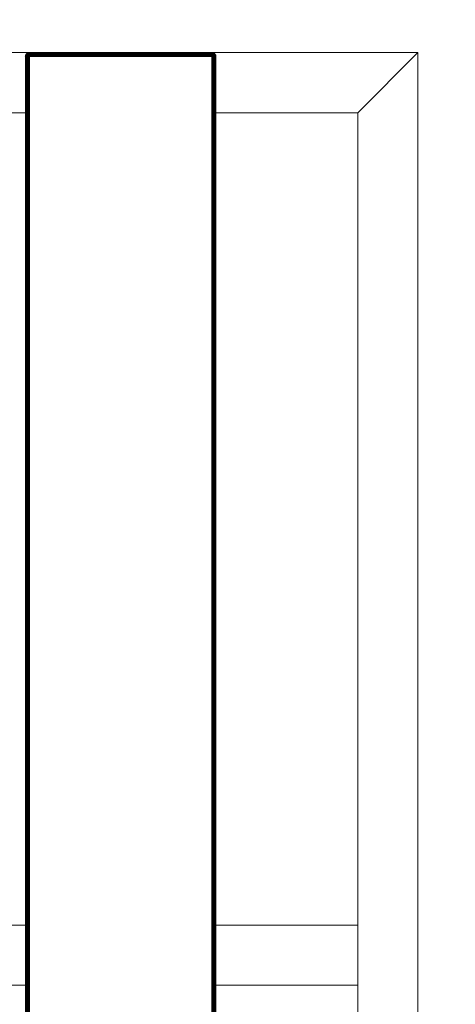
# Model space of a CAD drawing. Header units: millimetres. Extents: x -54833 to 17168, y -29122 to 68726.
# Tile 31 of 122: x -41833 to -41616, y 8425 to 8916. Entities that reach past the tile are written whole.
import ezdxf

# ---------------------------------------------------------------- set-up
doc = ezdxf.new("R2010")
doc.units = ezdxf.units.MM
for name, color, linetype, lineweight, true_color in [('Furniture-2', 7, 'Continuous', 9, 0xaaaaaa), ('Kohvikulaud-1', 7, 'Continuous', 9, 0xaaaaaa), ('Surface Pattern-1', 7, 'Continuous', 9, 0x232323)]:
    doc.layers.add(name, color=color, linetype=linetype, lineweight=lineweight, true_color=true_color)

# ---------------------------------------------------------------- blocks, each defined once
blk = doc.blocks.new('MA_Kohvikulaud - Kohvikulaud_DWG-11500971-1_ korruse plaan')
at = {"layer": 'Kohvikulaud-1'}
for p, q in [((-40, 450), (860, 450)), ((664.37, 448), (664.41, 448.36)), ((664.41, 448.36), (664.37, 448)), ((664.41, 448.03), (664.37, 448)), ((664.41, 448.36), (664.52, 448.74)), ((664.41, 448.36), (664.52, 448.73)), ((664.52, 448.07), (664.41, 448)), ((664.41, -448), (664.41, 448)), ((664.52, 448.74), (664.7, 449.09)), ((664.7, 449.09), (664.52, 448.73)), ((664.52, 448.73), (664.7, 449.09)), ((664.7, 449.08), (664.52, 448.68)), ((664.52, 448.7), (664.7, 449.08)), ((664.52, 448.68), (664.7, 449.02)), ((664.52, 448.62), (664.7, 449.02)), ((664.52, 448.62), (664.7, 448.92)), ((664.52, 448.52), (664.7, 448.92)), ((664.52, 448.52), (664.7, 448.77)), ((664.52, 448.4), (664.7, 448.77)), ((664.52, 448.4), (664.7, 448.6)), ((664.52, 448.27), (664.7, 448.6)), ((664.52, 448.27), (664.7, 448.4)), ((664.52, 448.13), (664.7, 448.4)), ((664.52, 448.13), (664.7, 448.2)), ((664.7, 448), (664.52, 448.07)), ((664.7, 448), (664.52, 448.07)), ((664.52, 448), (664.52, -448)), ((664.7, 449.09), (664.96, 449.41)), ((664.96, 449.41), (664.7, 449.09)), ((664.96, 449.39), (664.7, 449.08)), ((664.7, 449.02), (664.96, 449.31)), ((664.7, 448.92), (664.96, 449.18)), ((664.7, 449.09), (664.7, 449.08)), ((664.7, 449.08), (664.7, 449.02)), ((664.7, 449.02), (664.7, 448.92)), ((664.7, 448.77), (664.96, 449)), ((664.7, 448.92), (664.7, 448.77)), ((664.7, 448.6), (664.96, 448.77)), ((664.7, 448.77), (664.7, 448.6)), ((664.7, 448.6), (664.7, 448.4)), ((664.7, 448.4), (664.96, 448.52)), ((664.7, 448.4), (664.7, 448.2)), ((664.7, 448.2), (664.96, 448.26)), ((664.7, 448), (664.7, 448.2)), ((664.7, 448), (664.96, 448)), ((664.7, -448), (664.7, 448)), ((664.96, 449.41), (665.28, 449.67)), ((665.28, 449.67), (664.96, 449.41)), ((665.28, 449.65), (664.96, 449.39)), ((664.96, 449.31), (665.28, 449.56)), ((664.96, 449.41), (664.96, 449.39)), ((664.96, 449.18), (665.28, 449.4)), ((664.96, 449.39), (664.96, 449.31)), ((664.96, 449.31), (664.96, 449.18)), ((664.96, 449), (665.28, 449.18)), ((664.96, 449.18), (664.96, 449)), ((664.96, 449), (664.96, 448.77)), ((664.96, 448.77), (665.28, 448.92)), ((664.96, 448.77), (664.96, 448.52)), ((664.96, 448.52), (665.28, 448.62)), ((664.96, 448.52), (664.96, 448.26)), ((664.96, 448.26), (665.28, 448.3)), ((664.96, 448), (664.96, 448.26)), ((664.96, 448), (665.28, 448)), ((664.96, -448), (664.96, 448)), ((665.28, 449.67), (665.64, 449.86)), ((665.64, 449.86), (665.28, 449.67)), ((665.64, 449.83), (665.28, 449.65)), ((665.28, 449.56), (665.64, 449.73)), ((665.28, 449.67), (665.28, 449.65)), ((665.28, 449.65), (665.28, 449.56)), ((665.28, 449.4), (665.64, 449.56)), ((665.28, 449.56), (665.28, 449.4)), ((665.28, 449.4), (665.28, 449.18)), ((665.28, 449.18), (665.64, 449.31)), ((665.28, 449.18), (665.28, 448.92)), ((665.28, 448.92), (665.64, 449.02)), ((665.28, 448.92), (665.28, 448.62)), ((665.28, 448.62), (665.64, 448.68)), ((665.28, 448.62), (665.28, 448.3)), ((665.28, 448.3), (665.64, 448.34)), ((665.28, 448), (665.28, 448.3)), ((665.28, 448), (665.64, 448)), ((665.28, -448), (665.28, 448)), ((665.64, 449.86), (666.01, 449.97)), ((666.01, 449.97), (665.64, 449.86)), ((666.01, 449.93), (665.64, 449.83)), ((665.64, 449.86), (665.64, 449.83)), ((665.64, 449.73), (666.01, 449.83)), ((665.64, 449.83), (665.64, 449.73)), ((665.64, 449.73), (665.64, 449.56)), ((665.64, 449.56), (666.01, 449.65)), ((665.64, 449.56), (665.64, 449.31)), ((665.64, 449.31), (666.01, 449.39)), ((665.64, 449.31), (665.64, 449.02)), ((665.64, 449.02), (666.01, 449.08)), ((665.64, 449.02), (665.64, 448.68)), ((665.64, 448.68), (666.01, 448.72)), ((665.64, 448.68), (665.64, 448.34)), ((665.64, 448.34), (666.01, 448.36)), ((665.64, 448), (665.64, 448.34)), ((665.64, 448), (666.01, 448)), ((665.64, -448), (665.64, 448)), ((666.01, 449.97), (666.38, 450)), ((666.38, 450), (666.01, 449.97)), ((666.38, 449.97), (666.01, 449.93)), ((666.01, 449.97), (666.01, 449.93)), ((666.01, 449.83), (666.01, 449.93)), ((666.38, 449.86), (666.01, 449.83)), ((666.01, 449.65), (666.01, 449.83)), ((666.38, 449.67), (666.01, 449.65)), ((666.01, 449.39), (666.01, 449.65)), ((666.38, 449.41), (666.01, 449.39)), ((666.01, 449.08), (666.01, 449.39)), ((666.38, 449.09), (666.01, 449.08)), ((666.01, 448.72), (666.01, 449.08)), ((666.38, 448.74), (666.01, 448.72)), ((666.01, 448.36), (666.01, 448.72)), ((666.01, 448), (666.01, 448.36)), ((666.38, 448.36), (666.01, 448.36)), ((666.01, 448), (666.38, 448)), ((666.01, -448), (666.01, 448)), ((666.38, 450), (757.37, 450)), ((666.38, 449.97), (666.38, 450)), ((757.37, 450), (666.38, 450)), ((666.38, 449.86), (666.38, 449.97)), ((757.37, 449.97), (666.38, 449.97)), ((666.38, 449.67), (666.38, 449.86)), ((666.38, 449.86), (757.37, 449.86)), ((666.38, 449.41), (666.38, 449.67)), ((666.38, 449.67), (757.37, 449.67)), ((666.38, 449.09), (666.38, 449.41)), ((666.38, 449.41), (757.37, 449.41)), ((666.38, 448.74), (666.38, 449.09)), ((666.38, 449.09), (757.37, 449.09)), ((666.38, 448.36), (666.38, 448.74)), ((666.38, 448.74), (757.37, 448.74)), ((666.38, 448), (666.38, 448.36)), ((666.38, 448.36), (757.37, 448.36)), ((757.37, 448), (666.38, 448)), ((666.38, 448), (666.38, -448)), ((757.37, 450), (757.74, 449.97)), ((757.37, 449.97), (757.37, 450)), ((757.74, 449.97), (757.37, 450)), ((757.37, 449.86), (757.37, 449.97)), ((757.74, 449.93), (757.37, 449.97)), ((757.37, 449.67), (757.37, 449.86)), ((757.74, 449.83), (757.37, 449.86)), ((757.37, 449.41), (757.37, 449.67)), ((757.74, 449.65), (757.37, 449.67)), ((757.37, 449.09), (757.37, 449.41)), ((757.74, 449.39), (757.37, 449.41)), ((757.37, 448.74), (757.37, 449.09)), ((757.74, 449.08), (757.37, 449.09)), ((757.37, 448.36), (757.37, 448.74)), ((757.74, 448.72), (757.37, 448.74)), ((757.37, 448), (757.37, 448.36)), ((757.74, 448.36), (757.37, 448.36)), ((757.37, -448), (757.37, 448)), ((757.37, 448), (757.74, 448)), ((757.74, 449.97), (758.11, 449.86)), ((757.74, 449.93), (757.74, 449.97)), ((758.11, 449.86), (757.74, 449.97)), ((758.11, 449.83), (757.74, 449.93)), ((757.74, 449.93), (757.74, 449.83)), ((757.74, 449.83), (758.11, 449.73)), ((757.74, 449.83), (757.74, 449.65)), ((757.74, 449.65), (758.11, 449.56)), ((757.74, 449.65), (757.74, 449.39)), ((757.74, 449.39), (758.11, 449.31)), ((757.74, 449.39), (757.74, 449.08)), ((757.74, 449.08), (758.11, 449.02)), ((757.74, 449.08), (757.74, 448.72)), ((757.74, 448.72), (758.11, 448.68)), ((757.74, 448.72), (757.74, 448.36)), ((757.74, 448.36), (758.11, 448.34)), ((757.74, 448.36), (757.74, 448)), ((757.74, 448), (758.11, 448)), ((757.74, 448), (757.74, -448)), ((758.11, 449.86), (758.47, 449.67)), ((758.11, 449.83), (758.11, 449.86)), ((758.47, 449.67), (758.11, 449.86)), ((758.47, 449.65), (758.11, 449.83)), ((758.11, 449.83), (758.11, 449.73)), ((758.11, 449.73), (758.47, 449.56)), ((758.11, 449.73), (758.11, 449.56)), ((758.11, 449.56), (758.47, 449.4)), ((758.11, 449.56), (758.11, 449.31)), ((758.11, 449.31), (758.47, 449.18)), ((758.11, 449.31), (758.11, 449.02)), ((758.11, 449.02), (758.47, 448.92)), ((758.11, 449.02), (758.11, 448.68)), ((758.11, 448.68), (758.47, 448.62)), ((758.11, 448.68), (758.11, 448.34)), ((758.11, 448.34), (758.47, 448.3)), ((758.11, 448.34), (758.11, 448)), ((758.11, 448), (758.47, 448)), ((758.11, -448), (758.11, 448)), ((758.47, 449.67), (758.79, 449.41)), ((758.47, 449.65), (758.47, 449.67)), ((758.79, 449.41), (758.47, 449.67)), ((758.79, 449.39), (758.47, 449.65)), ((758.47, 449.65), (758.47, 449.56)), ((758.47, 449.56), (758.79, 449.31)), ((758.47, 449.56), (758.47, 449.4)), ((758.47, 449.4), (758.79, 449.18)), ((758.47, 449.4), (758.47, 449.18)), ((758.47, 449.18), (758.79, 449)), ((758.47, 449.18), (758.47, 448.92)), ((758.47, 448.92), (758.79, 448.77)), ((758.47, 448.92), (758.47, 448.62)), ((758.47, 448.62), (758.79, 448.52)), ((758.47, 448.62), (758.47, 448.3)), ((758.47, 448.3), (758.79, 448.26)), ((758.47, 448.3), (758.47, 448)), ((758.47, 448), (758.79, 448)), ((758.47, -448), (758.47, 448)), ((758.79, 449.41), (759.05, 449.09)), ((758.79, 449.39), (758.79, 449.41)), ((759.05, 449.09), (758.79, 449.41)), ((759.05, 449.08), (758.79, 449.39)), ((758.79, 449.39), (758.79, 449.31)), ((758.79, 449.31), (759.05, 449.02)), ((758.79, 449.31), (758.79, 449.18)), ((758.79, 449.18), (759.05, 448.92)), ((758.79, 449.18), (758.79, 449)), ((758.79, 449), (759.05, 448.77)), ((758.79, 449), (758.79, 448.77)), ((758.79, 448.77), (759.05, 448.6)), ((758.79, 448.77), (758.79, 448.52)), ((758.79, 448.52), (759.05, 448.4)), ((758.79, 448.52), (758.79, 448.26)), ((758.79, 448.26), (759.05, 448.2)), ((758.79, 448.26), (758.79, 448)), ((758.79, 448), (759.05, 448)), ((758.79, -448), (758.79, 448)), ((759.05, 449.09), (759.23, 448.74)), ((759.05, 449.08), (759.05, 449.09)), ((759.23, 448.74), (759.05, 449.09)), ((759.05, 449.08), (759.23, 448.72)), ((759.05, 449.08), (759.05, 449.02)), ((759.23, 448.73), (759.05, 449.08)), ((759.23, 448.7), (759.05, 449.02)), ((759.05, 449.02), (759.23, 448.7)), ((759.05, 449.02), (759.05, 448.92)), ((759.05, 448.92), (759.23, 448.65)), ((759.05, 448.92), (759.23, 448.65)), ((759.05, 448.92), (759.05, 448.77)), ((759.05, 448.77), (759.23, 448.57)), ((759.05, 448.77), (759.23, 448.57)), ((759.05, 448.77), (759.05, 448.6)), ((759.05, 448.6), (759.23, 448.46)), ((759.05, 448.6), (759.23, 448.46)), ((759.05, 448.6), (759.05, 448.4)), ((759.05, 448.4), (759.23, 448.34)), ((759.05, 448.4), (759.23, 448.34)), ((759.05, 448.4), (759.05, 448.2)), ((759.05, 448.2), (759.23, 448.2)), ((759.05, 448.2), (759.23, 448.2)), ((759.05, 448.2), (759.05, 448)), ((759.05, 448), (759.23, 448.07)), ((759.05, 448), (759.23, 448.07)), ((759.05, -448), (759.05, 448)), ((759.23, 448.74), (759.34, 448.36)), ((759.23, 448.73), (759.34, 448.36)), ((759.23, 448), (759.34, 448.03)), ((759.23, -448), (759.23, 448)), ((759.34, 448.36), (759.38, 448)), ((759.34, 448.36), (759.38, 448)), ((759.34, 448.03), (759.38, 448)), ((759.34, -448), (759.34, 448)), ((860, 450), (830, 420)), ((830, 420), (860, 450)), ((860, 450), (860, -450)), ((666.38, 420), (656.75, 420)), ((830, 420), (757.37, 420)), ((830, -420), (830, 420)), ((666.38, 15), (656.75, 15)), ((830, 15), (757.37, 15)), ((830, 15), (830, -15)), ((666.38, -15), (656.75, -15)), ((830, -15), (757.37, -15))]:
    blk.add_line(p, q, dxfattribs=at)
blk = doc.blocks.new('MA_Kohvikulaud - MA_Kohvikulaud-11500981-1_ korruse plaan')
blk.add_blockref('MA_Kohvikulaud - Kohvikulaud_DWG-11500971-1_ korruse plaan', (-357.3, 23.93))

msp = doc.modelspace()

# ---------------------------------------------------------------- hatches: boundary and pattern name
at = {"layer": 'Surface Pattern-1'}
h = msp.add_hatch(dxfattribs=at)
h.set_pattern_fill('FP_30', color=256, style=0, pattern_type=2)
h.set_pattern_definition([(0, (0, 0), (0, 600), []), (90, (0, 0), (-600, 4e-14), [])])
h.paths.add_polyline_path([(-40469.36, 796), (-38928.99, 796), (-40163.39, 3075.81), (-40163.39, 4239.21), (-38798.43, 7692.57), (-40511.02, 9948.51), (-42590, 9948.51), (-42590, 1350.38), (-42335, 1350.38), (-42335, 850.38), (-42590, 850.38), (-42590, 796), (-42211.45, 796)])
h.paths.add_polyline_path([(-39990.07, 5450.01), (-40027.09, 5452.14), (-40078.78, 5461.76), (-40108.95, 5471.26), (-40145.02, 5486.47), (-40169.35, 5499.89), (-40200.45, 5520.67), (-40227.18, 5543.06), (-40251.6, 5567.94), (-40271.29, 5592.17), (-40293.88, 5626.63), (-40306.03, 5650.29), (-40319.46, 5682.7), (-40330.23, 5718.8), (-40337.08, 5755.89), (-40339.39, 5784.68), (-40339.15, 5821.8), (-40335.73, 5852.67), (-40327.97, 5890.4), (-40319.52, 5917.07), (-40306.34, 5949.25), (-40287.62, 5983.64), (-40270.11, 6009.45), (-40249.71, 6034.12), (-40224.59, 6059.29), (-40198.01, 6081.12), (-40163.54, 6103.71), (-40136.27, 6117.57), (-40105.15, 6130.11), (-40072.2, 6139.85), (-40038.25, 6146.31), (-40005.49, 6149.21), (-39968.37, 6148.98), (-39937.5, 6145.56), (-39901.57, 6138.24), (-39871.4, 6128.74), (-39835.33, 6113.53), (-39811, 6100.11), (-39779.89, 6079.33), (-39753.17, 6056.94), (-39730.81, 6034.34), (-39709.06, 6007.83), (-39686.47, 5973.37), (-39674.32, 5949.71), (-39660.88, 5917.3), (-39650.12, 5881.2), (-39643.5, 5845.36), (-39640.92, 5815.32), (-39641.3, 5777.16), (-39644.62, 5747.05), (-39652.38, 5709.62), (-39660.83, 5682.93), (-39674.01, 5650.76), (-39692.73, 5616.36), (-39710.23, 5590.55), (-39730.64, 5565.88), (-39755.75, 5540.71), (-39782.34, 5518.88), (-39816.8, 5496.29), (-39844.08, 5482.43), (-39875.19, 5469.89), (-39908.16, 5460.15), (-39946.21, 5453.06), (-39974.85, 5450.79), (-39982.59, 5450.39)])
h.paths.add_polyline_path([(-39990.08, 5490.01), (-40008.19, 5491.02), (-39997.37, 5490.35)])
h.paths.add_polyline_path([(-39974.24, 5490.82), (-39936.92, 5494.87), (-39905.71, 5501.93), (-39946.21, 5493.59), (-39972.18, 5491.02)])
h.paths.add_polyline_path([(-40036.5, 5493.89), (-40088.1, 5506.53), (-40040.74, 5494.51)])
h.paths.add_polyline_path([(-40095.39, 5508.84), (-40143.41, 5531.23), (-40101.41, 5510.98)])
h.paths.add_polyline_path([(-39857.1, 5520.47), (-39824.1, 5538.55), (-39800.07, 5555.46), (-39831.19, 5534.3), (-39851.97, 5523.21)])
h.paths.add_polyline_path([(-40149.95, 5534.83), (-40191.8, 5565.41), (-40154.14, 5537.34), (-40152.89, 5536.59)])
h.paths.add_polyline_path([(-40219.97, 5592.53), (-40251.93, 5635.1), (-40266.96, 5661.8), (-40242.72, 5620.73), (-40221.09, 5593.77)])
h.paths.add_polyline_path([(-39760.22, 5592.72), (-39736.83, 5621.8), (-39758.81, 5594.44)])
h.paths.add_polyline_path([(-39724.01, 5641.88), (-39706.91, 5674.68), (-39721.41, 5646.77)])
h.paths.add_polyline_path([(-40281.83, 5696.11), (-40294.89, 5746.71), (-40298.58, 5776.28), (-40291.67, 5729.28), (-40281.96, 5696.48)])
h.paths.add_polyline_path([(-39698.39, 5696.54), (-39687.46, 5734.16), (-39682.79, 5762.05), (-39691.36, 5719.66), (-39698.15, 5697.34)])
h.paths.add_polyline_path([(-39680.93, 5784.68), (-39680.92, 5784.77), (-39680.93, 5784.77)])
h.paths.add_polyline_path([(-40299.41, 5785.2), (-40297.28, 5836.91), (-40299.72, 5791.15)])
h.paths.add_polyline_path([(-39683.95, 5845.76), (-39691.5, 5882.02), (-39685.01, 5851.05)])
h.paths.add_polyline_path([(-40296.29, 5846.31), (-40283.64, 5897.93), (-40295.67, 5850.57)])
h.paths.add_polyline_path([(-40281.34, 5905.21), (-40258.94, 5953.23), (-40279.2, 5911.23)])
h.paths.add_polyline_path([(-39710.63, 5933.06), (-39728.73, 5966.07), (-39745.64, 5990.1), (-39724.48, 5958.98), (-39713.38, 5938.2)])
h.paths.add_polyline_path([(-40255.34, 5959.77), (-40224.76, 6001.63), (-40252.84, 5963.97)])
h.paths.add_polyline_path([(-40197.64, 6029.8), (-40155.53, 6061.45), (-40128.38, 6076.79), (-40169.44, 6052.55), (-40194.19, 6032.93)])
h.paths.add_polyline_path([(-39782.9, 6029.96), (-39811.97, 6053.35), (-39786.56, 6032.96)])
h.paths.add_polyline_path([(-39832.06, 6066.16), (-39864.85, 6083.26), (-39836.94, 6068.77)])
h.paths.add_polyline_path([(-40094.06, 6091.66), (-40042.2, 6104.97), (-40013.9, 6108.41), (-40060.89, 6101.49), (-40089.24, 6093.38)])
h.paths.add_polyline_path([(-39886.71, 6091.78), (-39924.39, 6102.74), (-39890.76, 6093.01)])
h.paths.add_polyline_path([(-39945.17, 6106.3), (-39982.84, 6109.66), (-39945.38, 6106.33)])
h.paths.add_polyline_path([(-39564.5, 6184.9), (-40012.64, 6225.79), (-39994.95, 6405.16), (-39989.99, 6405.34), (-39987.55, 6421.07), (-39895.96, 6413.09), (-39893.62, 6466.18), (-39990.98, 6474.65), (-39991.91, 6464.03), (-40021.79, 6466.63), (-39980.92, 6936.19), (-39951.03, 6933.59), (-39950.14, 6922.8), (-39503.65, 6883.93), (-39502.73, 6894.56), (-39472.84, 6891.96), (-39513.71, 6422.4), (-39543.6, 6425), (-39543.88, 6435.74), (-39642.49, 6442.12), (-39644.86, 6391.24), (-39554.26, 6383.26), (-39554.26, 6366.79), (-39548.71, 6366.31), (-39564.26, 6187.62)])
h.paths.add_polyline_path([(-39591.05, 6225.81), (-39589.28, 6255.26), (-39977.03, 6289.02), (-39979.59, 6259.63), (-39591.4, 6225.84)])
h.paths.add_polyline_path([(-39676.79, 6394.02), (-39674.45, 6447.1), (-39861.47, 6463.38), (-39864.03, 6410.31), (-39678.22, 6394.14)])
h.paths.add_polyline_path([(-39562.92, 6549.03), (-39562.48, 6554.08), (-39951.01, 6587.9), (-39951.45, 6582.85), (-39568.14, 6549.48)])
h.paths.add_polyline_path([(-39553.27, 6659.86), (-39552.83, 6664.91), (-39941.36, 6698.73), (-39941.8, 6693.68), (-39568.14, 6661.15)])
h.paths.add_polyline_path([(-39543.62, 6770.69), (-39543.18, 6775.74), (-39931.71, 6809.56), (-39932.15, 6804.51), (-39568.14, 6772.83)])
h.paths.add_polyline_path([(-39265.12, 6830.98), (-40093.57, 7182.64), (-39740.86, 8010.65), (-38914.27, 7657.53), (-39264.88, 6831.55)])
h.paths.add_polyline_path([(-39340.85, 6895.72), (-39182.6, 7268.52), (-39187.78, 7270.72), (-39346.02, 6897.92)])
h.paths.add_polyline_path([(-39433.47, 6935.04), (-39275.22, 7307.84), (-39281.01, 7308.6), (-39438.65, 6937.23)])
h.paths.add_polyline_path([(-39526.1, 6974.35), (-39367.85, 7347.16), (-39373.03, 7349.36), (-39531.27, 6976.55)])
h.paths.add_polyline_path([(-39618.72, 7013.67), (-39460.48, 7386.48), (-39465.65, 7388.67), (-39623.9, 7015.87)])
h.paths.add_polyline_path([(-39711.35, 7052.99), (-39553.1, 7425.79), (-39558.28, 7427.99), (-39716.53, 7055.19)])
h.paths.add_polyline_path([(-42251.66, 7079.83), (-42555.49, 7411.78), (-42421.7, 7532.54), (-42418.31, 7528.87), (-42406.13, 7539.99), (-42341.78, 7472.95), (-42304.1, 7507.72), (-42371.93, 7581.21), (-42382.17, 7571.76), (-42402.51, 7593.8), (-42051.37, 7917.91), (-42031.02, 7895.87), (-42041.25, 7886.42), (-41736.04, 7555.74), (-41725.81, 7565.19), (-41705.46, 7543.15), (-42056.61, 7219.04), (-42076.95, 7241.08), (-42066.72, 7250.53), (-42136.24, 7322.44), (-42171.98, 7286.3), (-42111.82, 7218.42), (-42121.09, 7206.85), (-42119.33, 7201.97), (-42251.13, 7080.32)])
h.paths.add_polyline_path([(-39803.97, 7092.31), (-39645.73, 7465.11), (-39650.91, 7467.31), (-39809.15, 7094.5)])
h.paths.add_polyline_path([(-42243.75, 7127.95), (-42222.08, 7147.96), (-42488.16, 7433.1), (-42508.02, 7414.27), (-42244.28, 7128.52)])
h.paths.add_polyline_path([(-39896.6, 7131.62), (-39738.35, 7504.43), (-39743.53, 7506.62), (-39901.78, 7133.82)])
h.paths.add_polyline_path([(-39989.23, 7170.94), (-39830.98, 7543.74), (-39895.99, 7571.34), (-40054.24, 7198.54), (-39998.33, 7174.8)])
h.paths.add_polyline_path([(-39170.88, 7296.14), (-39012.63, 7668.94), (-39017.81, 7671.14), (-39176.05, 7298.34)])
h.paths.add_polyline_path([(-42193.9, 7310.05), (-42154.89, 7346.06), (-42283.76, 7485.68), (-42321.2, 7447.97), (-42194.05, 7310.21)])
h.paths.add_polyline_path([(-39263.5, 7335.46), (-39105.26, 7708.26), (-39110.43, 7710.46), (-39268.68, 7337.65)])
h.paths.add_polyline_path([(-42005.34, 7348.01), (-42001.62, 7351.44), (-42266.13, 7638.03), (-42269.86, 7634.59), (-42011.85, 7355.06)])
h.paths.add_polyline_path([(-39356.13, 7374.77), (-39197.88, 7747.58), (-39203.06, 7749.78), (-39361.31, 7376.97), (-39356.99, 7375.14)])
h.paths.add_polyline_path([(-39448.75, 7414.09), (-39290.51, 7786.89), (-39295.69, 7789.09), (-39453.93, 7416.29)])
h.paths.add_polyline_path([(-41923.59, 7423.46), (-41919.87, 7426.9), (-42184.38, 7713.48), (-42188.11, 7710.05), (-41935.13, 7435.96)])
h.paths.add_polyline_path([(-39541.38, 7453.41), (-39383.13, 7826.21), (-39388.31, 7828.41), (-39546.56, 7455.61), (-39542.25, 7453.77)])
h.paths.add_polyline_path([(-40186.34, 7476.6), (-40519.62, 7809.89), (-40498.41, 7831.1), (-40490.87, 7823.56), (-40420.15, 7894.27), (-40459.1, 7930.4), (-40523.52, 7866.11), (-40535.12, 7877.71), (-40541.49, 7874.18), (-40668.83, 8001.52), (-40349.3, 8318.39), (-40223.28, 8189.54), (-40226.82, 8186.01), (-40215.22, 8174.28), (-40279.51, 8107.18), (-40243.38, 8071.04), (-40172.67, 8141.75), (-40180.21, 8149.3), (-40159, 8170.51), (-39825.71, 7837.22), (-39846.92, 7816.01), (-39854.47, 7823.56), (-40172.67, 7505.36), (-40165.12, 7497.81), (-40172.67, 7490.27)])
h.paths.add_polyline_path([(-39634.01, 7492.72), (-39475.76, 7865.53), (-39480.94, 7867.73), (-39639.18, 7494.92)])
h.paths.add_polyline_path([(-41841.84, 7498.92), (-41838.12, 7502.36), (-42102.63, 7788.94), (-42106.36, 7785.5), (-41849.29, 7506.99)])
h.paths.add_polyline_path([(-39726.63, 7532.04), (-39568.39, 7904.85), (-39573.56, 7907.04), (-39731.81, 7534.24), (-39727.08, 7532.23)])
h.paths.add_polyline_path([(-39819.26, 7571.36), (-39661.01, 7944.16), (-39726.89, 7969.71), (-39884.27, 7598.95), (-39853.47, 7585.88)])
h.paths.add_polyline_path([(-40230.1, 7605.21), (-39954.32, 7880.98), (-39957.91, 7884.57), (-40233.68, 7608.8)])
h.paths.add_polyline_path([(-40308.76, 7683.88), (-40033.84, 7960.5), (-40036.57, 7963.23), (-40312.34, 7687.46)])
h.paths.add_polyline_path([(-40387.43, 7762.54), (-40111.66, 8038.32), (-40115.24, 8041.9), (-40391.01, 7766.13)])
h.paths.add_polyline_path([(-40398.94, 7915.48), (-40264.59, 8049.83), (-40303.53, 8085.96), (-40435.08, 7951.61), (-40401.21, 7917.74)])
h.paths.add_polyline_path([(-40599.57, 7974.69), (-40323.8, 8250.46), (-40345.06, 8270.92), (-40620.43, 7995.54), (-40602.06, 7977.18)])
h.paths.add_polyline_path([(-42432.23, 7999.18), (-42534.86, 8001.18), (-42532.86, 8899.18), (-41634.86, 8899.18), (-41634.86, 7999.18), (-42429.21, 7999.18)])
h.paths.add_polyline_path([(-42031.73, 8029.18), (-42031.73, 8434.18), (-42037.36, 8434.18), (-42037.36, 8029.18)])
h.paths.add_polyline_path([(-42434.23, 8029.18), (-42434.23, 8434.18), (-42439.86, 8434.18), (-42439.86, 8029.18)])
h.paths.add_polyline_path([(-41836.11, 8029.18), (-41830.48, 8029.18), (-41830.48, 8434.18), (-41836.11, 8434.18), (-41836.11, 8131.86)])
h.paths.add_polyline_path([(-41931.11, 8029.18), (-41931.11, 8434.18), (-41936.73, 8434.18), (-41936.73, 8029.18)])
h.paths.add_polyline_path([(-42137.98, 8029.18), (-42132.36, 8029.18), (-42132.36, 8434.18), (-42137.98, 8434.18), (-42137.98, 8131.86)])
h.paths.add_polyline_path([(-42238.61, 8029.18), (-42232.98, 8029.18), (-42232.98, 8434.18), (-42238.61, 8434.18), (-42238.61, 8131.86)])
h.paths.add_polyline_path([(-42339.23, 8029.18), (-42333.61, 8029.18), (-42333.61, 8434.18), (-42339.23, 8434.18), (-42339.23, 8131.86)])
h.paths.add_polyline_path([(-41735.48, 8029.18), (-41664.86, 8029.18), (-41664.86, 8434.18), (-41735.48, 8434.18)])
h.paths.add_polyline_path([(-41664.86, 8464.18), (-41664.86, 8869.18), (-41735.48, 8869.18), (-41735.48, 8464.18)])
h.paths.add_polyline_path([(-42137.98, 8464.18), (-42132.36, 8464.18), (-42132.36, 8869.18), (-42137.98, 8869.18), (-42137.98, 8788)])
h.paths.add_polyline_path([(-42037.36, 8464.18), (-42031.73, 8464.18), (-42031.73, 8869.18), (-42037.36, 8869.18), (-42037.36, 8648.26)])
h.paths.add_polyline_path([(-42232.98, 8464.18), (-42232.98, 8869.18), (-42238.61, 8869.18), (-42238.61, 8464.18)])
h.paths.add_polyline_path([(-41931.11, 8464.18), (-41931.11, 8869.18), (-41936.73, 8869.18), (-41936.73, 8464.18)])
h.paths.add_polyline_path([(-41830.48, 8464.18), (-41830.48, 8869.18), (-41836.11, 8869.18), (-41836.11, 8464.18)])
h.paths.add_polyline_path([(-42339.23, 8464.18), (-42333.61, 8464.18), (-42333.61, 8869.18), (-42339.23, 8869.18), (-42339.23, 8788)])
h.paths.add_polyline_path([(-42434.23, 8464.18), (-42434.23, 8869.18), (-42439.86, 8869.18), (-42439.86, 8464.18)])
h.paths.add_polyline_path([(-42086.04, 8931.97), (-42410.15, 9283.11), (-42388.1, 9303.46), (-42378.66, 9293.22), (-42306.74, 9362.75), (-42342.88, 9398.49), (-42410.76, 9338.33), (-42422.34, 9347.6), (-42427.21, 9345.84), (-42549.36, 9478.17), (-42217.41, 9782), (-42096.64, 9648.21), (-42100.32, 9644.82), (-42089.19, 9632.64), (-42156.24, 9568.29), (-42121.46, 9530.61), (-42047.98, 9598.44), (-42057.43, 9608.67), (-42035.38, 9629.02), (-41711.28, 9277.87), (-41733.32, 9257.53), (-41742.77, 9267.76), (-42073.44, 8962.55), (-42064, 8952.31), (-42073.44, 8943.59)])
h.paths.add_polyline_path([(-42126.83, 9064.62), (-41840.25, 9329.14), (-41843.68, 9332.86), (-42130.27, 9068.35)])
h.paths.add_polyline_path([(-42202.29, 9146.37), (-41915.7, 9410.89), (-41919.14, 9414.61), (-42205.72, 9150.1)])
h.paths.add_polyline_path([(-42277.74, 9228.12), (-41991.16, 9492.64), (-41994.59, 9496.36), (-42281.18, 9231.85)])
h.paths.add_polyline_path([(-42283.13, 9381.4), (-42143.51, 9510.26), (-42181.22, 9547.7), (-42317.9, 9419.07), (-42291.72, 9390.71)])
h.paths.add_polyline_path([(-42481.23, 9448.58), (-42196.09, 9714.67), (-42214.92, 9734.53), (-42501.23, 9470.26), (-42484.92, 9452.58)])

# ---------------------------------------------------------------- block references
at = {"layer": 'Furniture-2'}
msp.add_blockref('MA_Kohvikulaud - MA_Kohvikulaud-11500981-1_ korruse plaan', (-42137.56, 8425.25), dxfattribs=at)

doc.saveas('drawing.dxf')
